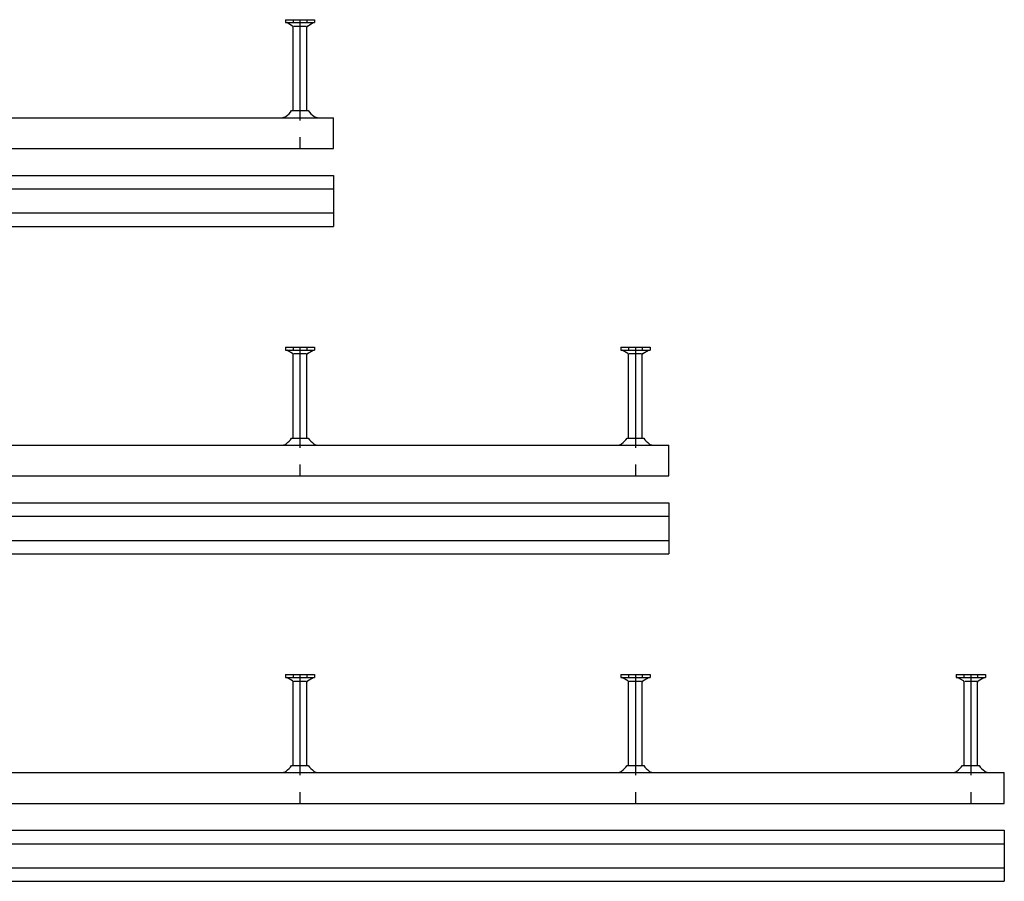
# Model space of a CAD drawing. Header units: millimetres. Extents: x -218 to 5910, y -4299 to 2743.
# Tile 18 of 21: x 656 to 1390, y 93 to 735. Entities that reach past the tile are written whole.
import ezdxf

# ---------------------------------------------------------------- set-up
doc = ezdxf.new("R2010")
doc.units = ezdxf.units.MM
doc.header["$LTSCALE"] = 10
doc.linetypes.add('MITTE2', pattern=[1.125, 0.75, -0.125, 0.125, -0.125])
doc.layers.add('HALFEN', color=2, linetype='CONTINUOUS')

msp = doc.modelspace()

# ---------------------------------------------------------------- linework, layer by layer
at = {"layer": 'HALFEN'}
for p, q in [((854.34, 735.25), (876.16, 735.25)), ((854.34, 735.25), (854.34, 733.05)), ((860.16, 735.25), (860.16, 733.05)), ((870.34, 735.25), (870.34, 733.05)), ((876.16, 735.25), (876.16, 733.05)), ((854.34, 733.05), (876.16, 733.05)), ((859.75, 730.54), (855.4, 733.05)), ((860.25, 667.5), (860.25, 729.67)), ((869.76, 730.25), (860.74, 730.25)), ((870.25, 667.5), (870.25, 729.67)), ((870.75, 730.54), (875.1, 733.05)), ((-159.75, 662.25), (890.25, 662.25)), ((859.04, 667.5), (871.46, 667.5)), ((890.25, 639.25), (890.25, 662.25)), ((-159.75, 639.25), (890.25, 639.25)), ((-159.75, 619.25), (890.25, 619.25)), ((890.25, 619.25), (890.25, 581.25)), ((-159.75, 609.25), (890.25, 609.25)), ((-159.75, 591.25), (890.25, 591.25)), ((-159.75, 581.25), (890.25, 581.25)), ((854.34, 491.25), (876.16, 491.25)), ((854.34, 491.25), (854.34, 489.05)), ((854.34, 489.05), (876.16, 489.05)), ((859.75, 486.54), (855.4, 489.05)), ((860.16, 491.25), (860.16, 489.05)), ((860.25, 423.5), (860.25, 485.67)), ((869.76, 486.25), (860.74, 486.25)), ((870.25, 423.5), (870.25, 485.67)), ((870.34, 491.25), (870.34, 489.05)), ((870.75, 486.54), (875.1, 489.05)), ((876.16, 491.25), (876.16, 489.05)), ((1104.34, 491.25), (1126.16, 491.25)), ((1104.34, 491.25), (1104.34, 489.05)), ((1104.34, 489.05), (1126.16, 489.05)), ((1109.75, 486.54), (1105.4, 489.05)), ((1110.16, 491.25), (1110.16, 489.05)), ((1110.25, 423.5), (1110.25, 485.67)), ((1119.76, 486.25), (1110.74, 486.25)), ((1120.25, 423.5), (1120.25, 485.67)), ((1120.34, 491.25), (1120.34, 489.05)), ((1120.75, 486.54), (1125.1, 489.05)), ((1126.16, 491.25), (1126.16, 489.05)), ((859.04, 423.5), (871.46, 423.5)), ((1109.04, 423.5), (1121.46, 423.5)), ((-159.75, 418.25), (1140.25, 418.25)), ((1140.25, 395.25), (1140.25, 418.25)), ((-159.75, 395.25), (1140.25, 395.25)), ((-159.75, 375.25), (1140.25, 375.25)), ((1140.25, 375.25), (1140.25, 337.25)), ((-159.75, 365.25), (1140.25, 365.25)), ((-159.75, 347.25), (1140.25, 347.25)), ((-159.75, 337.25), (1140.25, 337.25)), ((854.34, 247.25), (854.34, 245.05)), ((854.34, 247.25), (876.16, 247.25)), ((854.34, 245.05), (876.16, 245.05)), ((859.75, 242.54), (855.4, 245.05)), ((860.16, 247.25), (860.16, 245.05)), ((869.76, 242.25), (860.74, 242.25)), ((870.34, 247.25), (870.34, 245.05)), ((870.75, 242.54), (875.1, 245.05)), ((876.16, 247.25), (876.16, 245.05)), ((1104.34, 247.25), (1104.34, 245.05)), ((1104.34, 247.25), (1126.16, 247.25)), ((1104.34, 245.05), (1126.16, 245.05)), ((1109.75, 242.54), (1105.4, 245.05)), ((1110.16, 247.25), (1110.16, 245.05)), ((1119.76, 242.25), (1110.74, 242.25)), ((1120.34, 247.25), (1120.34, 245.05)), ((1120.75, 242.54), (1125.1, 245.05)), ((1126.16, 247.25), (1126.16, 245.05)), ((1354.34, 247.25), (1376.16, 247.25)), ((1354.34, 247.25), (1354.34, 245.05)), ((1354.34, 245.05), (1376.16, 245.05)), ((1359.75, 242.54), (1355.4, 245.05)), ((1360.16, 247.25), (1360.16, 245.05)), ((1369.76, 242.25), (1360.74, 242.25)), ((1370.34, 247.25), (1370.34, 245.05)), ((1370.75, 242.54), (1375.1, 245.05)), ((1376.16, 247.25), (1376.16, 245.05)), ((860.25, 179.5), (860.25, 241.67)), ((870.25, 179.5), (870.25, 241.67)), ((1110.25, 179.5), (1110.25, 241.67)), ((1120.25, 179.5), (1120.25, 241.67)), ((1360.25, 179.5), (1360.25, 241.67)), ((1370.25, 179.5), (1370.25, 241.67)), ((859.04, 179.5), (871.46, 179.5)), ((1109.04, 179.5), (1121.46, 179.5)), ((1359.04, 179.5), (1371.46, 179.5)), ((-159.75, 174.25), (1390.25, 174.25)), ((1390.25, 151.25), (1390.25, 174.25)), ((-159.75, 151.25), (1390.25, 151.25)), ((-159.75, 131.25), (1390.25, 131.25)), ((1390.25, 131.25), (1390.25, 93.25)), ((-159.75, 121.25), (1390.25, 121.25)), ((-159.75, 103.25), (1390.25, 103.25)), ((-159.75, 93.25), (1390.25, 93.25))]:
    msp.add_line(p, q, dxfattribs=at)
at = {"layer": 'HALFEN', "color": 1, "linetype": 'MITTE2', "ltscale": 10}
for p, q in [((865.25, 735.25), (865.25, 639.25)), ((865.25, 491.25), (865.25, 395.25)), ((1115.25, 491.25), (1115.25, 395.25)), ((865.25, 247.25), (865.25, 151.25)), ((1115.25, 247.25), (1115.25, 151.25)), ((1365.25, 247.25), (1365.25, 151.25))]:
    msp.add_line(p, q, dxfattribs=at)
at = {"layer": 'HALFEN'}
for centre, radius, start, end in [((859.25, 729.67), 1, 0, 60), ((871.25, 729.67), 1, 120, 180), ((851.64, 667.79), 5.54, 270, 305.34441), ((844.75, 677.5), 17.45, 305.34441, 325.01853), ((885.75, 677.5), 17.45, 214.98147, 234.65559), ((878.86, 667.79), 5.54, 234.65559, 270), ((859.25, 485.67), 1, 0, 60), ((871.25, 485.67), 1, 120, 180), ((1109.25, 485.67), 1, 0, 60), ((1121.25, 485.67), 1, 120, 180), ((851.64, 423.79), 5.54, 270, 305.34441), ((844.75, 433.5), 17.45, 305.34441, 325.01853), ((885.75, 433.5), 17.45, 214.98147, 234.65559), ((878.86, 423.79), 5.54, 234.65559, 270), ((1101.64, 423.79), 5.54, 270, 305.34441), ((1094.75, 433.5), 17.45, 305.34441, 325.01853), ((1135.75, 433.5), 17.45, 214.98147, 234.65559), ((1128.86, 423.79), 5.54, 234.65559, 270), ((859.25, 241.67), 1, 0, 60), ((871.25, 241.67), 1, 120, 180), ((1109.25, 241.67), 1, 0, 60), ((1121.25, 241.67), 1, 120, 180), ((1359.25, 241.67), 1, 0, 60), ((1371.25, 241.67), 1, 120, 180), ((844.75, 189.5), 17.45, 305.34441, 325.01853), ((885.75, 189.5), 17.45, 214.98147, 234.65559), ((1094.75, 189.5), 17.45, 305.34441, 325.01853), ((1135.75, 189.5), 17.45, 214.98147, 234.65559), ((1344.75, 189.5), 17.45, 305.34441, 325.01853), ((1385.75, 189.5), 17.45, 214.98147, 234.65559), ((851.64, 179.79), 5.54, 270, 305.34441), ((878.86, 179.79), 5.54, 234.65559, 270), ((1101.64, 179.79), 5.54, 270, 305.34441), ((1128.86, 179.79), 5.54, 234.65559, 270), ((1351.64, 179.79), 5.54, 270, 305.34441), ((1378.86, 179.79), 5.54, 234.65559, 270)]:
    msp.add_arc(centre, radius, start, end, dxfattribs=at)

doc.saveas('drawing.dxf')
